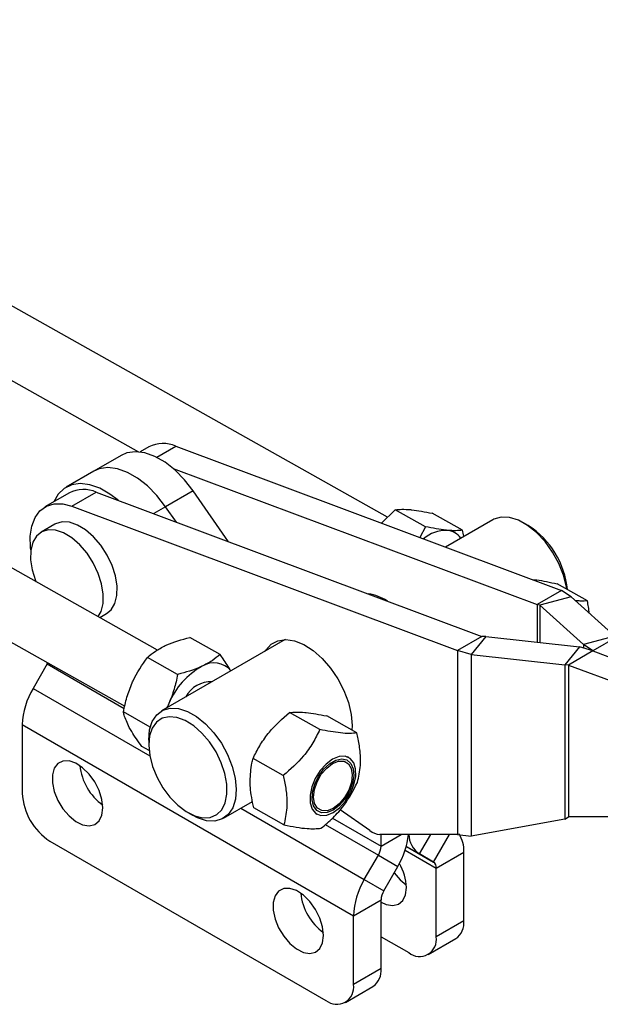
# Model space of a CAD drawing. Extents: x 49 to 390, y 18 to 272.
# Tile 2 of 36: x 116 to 161, y 31 to 107. Entities that reach past the tile are written whole.
import ezdxf

# ---------------------------------------------------------------- set-up
doc = ezdxf.new("R2010")
doc.units = 0
doc.layers.get('0').update_dxf_attribs({"linetype": 'CONTINUOUS'})

msp = doc.modelspace()

# ---------------------------------------------------------------- linework, layer by layer
at = {"color": 7, "linetype": 'CONTINUOUS'}
for p, q in [((144.2104, 68.3558), (76.1918, 106.5897)), ((76.369, 100.7543), (125.0644, 73.3822)), ((126.5343, 58.1498), (58.5141, 96.3846)), ((56.0641, 92.026), (124.0163, 53.8295)), ((125.871, 73.7584), (125.1962, 73.3688)), ((127.9454, 73.8077), (157.5909, 62.7301)), ((123.7472, 73.1097), (121.6259, 71.8851)), ((121.6259, 71.8851), (119.5045, 70.6604)), ((127.7414, 72.102), (155.717, 61.6483)), ((129.2774, 70.385), (127.1561, 69.1604)), ((132.0009, 66.4758), (129.2774, 70.385)), ((119.7545, 70.2274), (117.8807, 69.1457)), ((119.9551, 69.195), (121.829, 70.2768)), ((121.829, 70.2768), (151.4744, 59.1991)), ((119.9551, 69.195), (149.6006, 58.1174)), ((127.9795, 67.9785), (127.1561, 69.1604)), ((143.7425, 67.9048), (144.8028, 68.9268)), ((147.1257, 67.621), (144.8028, 68.9268)), ((149.9756, 67.3559), (147.6526, 68.6616)), ((152.2966, 68.16), (148.667, 66.0647)), ((118.6463, 67.8195), (117.5856, 67.2072)), ((147.1257, 67.621), (146.6982, 66.8004)), ((155.0317, 67.7198), (154.6782, 67.9239)), ((155.3261, 63.5763), (155.5915, 63.555)), ((159.5743, 61.9284), (157.2513, 63.2342)), ((157.5909, 62.7301), (155.717, 61.6483)), ((158.3179, 62.2342), (155.9162, 61.5876)), ((158.3179, 62.2342), (157.5909, 62.7301)), ((158.3179, 62.2342), (161.6784, 59.2188)), ((155.9162, 61.5876), (155.717, 61.6483)), ((155.9162, 61.5876), (159.2767, 58.5722)), ((122.095, 60.6453), (122.6147, 60.9453)), ((131.3362, 57.8092), (129.0132, 59.1149)), ((151.4744, 59.1991), (149.6006, 58.1174)), ((151.7589, 59.1876), (150.6389, 57.8012)), ((151.7589, 59.1876), (151.4744, 59.1991)), ((151.7589, 59.1876), (158.9654, 58.3925)), ((161.6784, 59.2188), (159.2767, 58.5722)), ((161.8776, 59.1581), (160.0038, 58.0763)), ((136.3349, 58.9455), (126.8408, 53.4647)), ((158.9654, 58.3925), (157.8454, 57.0061)), ((160.0038, 58.0763), (158.9654, 58.3925)), ((160.0038, 58.0763), (159.2767, 58.5722)), ((128.0795, 56.2721), (125.7565, 57.5778)), ((150.6389, 57.8012), (149.6006, 58.1174)), ((149.6006, 58.1174), (149.6006, 43.9738)), ((150.6389, 57.8012), (157.8454, 57.0061)), ((150.6389, 57.8012), (150.6389, 43.8468)), ((160.0038, 58.0763), (158.1299, 56.9946)), ((160.0038, 58.0763), (163.6231, 56.7239)), ((118.0546, 57.0847), (116.9688, 55.2041)), ((118.0546, 57.0847), (118.0946, 57.1581)), ((157.8454, 57.0061), (157.8454, 45.1441)), ((158.1299, 56.9946), (157.8454, 57.0061)), ((158.1299, 56.9946), (158.1299, 45.3218)), ((158.1299, 56.9946), (162.4556, 55.3782)), ((127.4095, 54.0355), (127.2794, 53.7179)), ((125.9708, 52.2311), (123.9114, 53.3887)), ((139.0109, 52.0406), (136.6879, 53.3463)), ((141.8607, 51.7754), (139.5378, 53.0812)), ((116.1403, 52.4163), (141.5962, 37.721)), ((116.1403, 52.4163), (116.1403, 47.1377)), ((141.4901, 52.3404), (141.4766, 51.9914)), ((125.8781, 50.4244), (125.3228, 50.7366)), ((125.8542, 51.2842), (125.8542, 50.876)), ((136.2039, 48.5098), (133.8809, 49.8156)), ((141.2384, 49.8846), (141.1437, 49.9378)), ((131.6029, 45.2155), (133.845, 46.5099)), ((128.8678, 45.6558), (129.2213, 45.4516)), ((136.2468, 44.7139), (133.9238, 46.0197)), ((138.6937, 45.5792), (138.7884, 45.5259)), ((142.8467, 44.2727), (140.5641, 45.8747)), ((157.8454, 45.1441), (150.6389, 43.8468)), ((157.8454, 45.1441), (158.1299, 45.3218)), ((158.0556, 45.2765), (158.133, 45.3218)), ((161.204, 45.3171), (158.1299, 45.3218)), ((149.6006, 43.9738), (143.6294, 43.9831)), ((143.7175, 43.0863), (143.7175, 43.9829)), ((149.6006, 43.9738), (150.6389, 43.8468)), ((118.2617, 43.4635), (139.4749, 31.2174)), ((142.4246, 40.5088), (143.5104, 42.3894)), ((143.5104, 42.3894), (145.0104, 41.5232)), ((147.753, 41.8527), (146.6673, 42.4797)), ((147.9601, 41.3948), (150.0815, 42.6194)), ((150.0815, 37.3408), (150.0815, 42.6194)), ((143.9246, 39.6426), (145.0104, 41.5232)), ((147.9601, 36.1162), (147.9601, 41.3948)), ((142.4246, 40.5088), (143.9246, 39.6426)), ((141.5962, 37.721), (143.7175, 38.9456)), ((143.7175, 33.667), (143.7175, 38.9456)), ((141.5962, 32.4424), (141.5962, 37.721)), ((150.0815, 37.3408), (147.9601, 36.1162)), ((143.7175, 36.1158), (145.8388, 34.8912)), ((147.3387, 34.7427), (149.46, 35.9673)), ((143.7175, 33.667), (141.5962, 32.4424)), ((140.9747, 31.0688), (143.0961, 32.2935))]:
    msp.add_line(p, q, dxfattribs=at)
at = {"color": 8, "linetype": 'CONTINUOUS'}
for p, q in [((126.4756, 72.9592), (127.9454, 73.8077)), ((127.1561, 69.1604), (126.2368, 68.6297)), ((155.717, 61.6483), (155.717, 58.7509)), ((155.9162, 61.5876), (155.9162, 58.729)), ((159.2767, 58.5722), (159.2767, 58.2977)), ((118.0546, 57.0847), (123.9773, 53.6656)), ((116.9688, 55.2041), (125.9352, 50.0279)), ((132.9371, 45.9858), (142.4246, 40.5088)), ((139.4318, 44.7439), (143.5104, 42.3894)), ((139.9917, 45.2372), (143.7175, 43.0863)), ((143.7175, 43.0863), (145.2665, 43.9805)), ((146.6673, 42.4797), (147.5318, 43.977)), ((147.753, 41.8527), (148.9783, 43.9748)), ((145.5724, 42.7733), (147.9601, 41.3948)), ((145.6591, 43.0616), (146.6673, 42.4797)), ((145.6591, 43.0615), (147.753, 41.8527))]:
    msp.add_line(p, q, dxfattribs=at)
at = {"color": 7, "linetype": 'CONTINUOUS', "flags": 128}
for points in [[(129.2774, 70.385), (128.611, 71.2383), (127.8816, 71.9791), (127.1139, 72.5824), (126.3337, 73.0279), (125.5675, 73.3004), (124.8411, 73.3907), (124.1793, 73.2958), (123.7472, 73.1097)], [(127.1561, 69.1604), (126.4897, 70.0137), (125.7603, 70.7545), (124.9925, 71.3578), (124.2124, 71.8033), (123.4461, 72.0758), (122.7198, 72.1661), (122.0579, 72.0712), (121.6259, 71.8851)], [(127.1561, 69.1604), (126.4897, 70.0137), (125.7603, 70.7545), (124.9925, 71.3578), (124.2124, 71.8033), (123.4461, 72.0758), (122.7198, 72.1661), (122.0579, 72.0712), (121.6259, 71.8851)], [(123.4988, 69.6528), (122.8712, 70.1332), (122.091, 70.5787), (121.3248, 70.8512), (120.5985, 70.9415), (119.9366, 70.8466), (119.3616, 70.5696), (118.8928, 70.1201), (118.5555, 69.5352)], [(116.7948, 65.8549), (116.7736, 66.0318), (116.7488, 66.9005), (116.8646, 67.678), (117.1169, 68.3361), (117.4965, 68.8509), (117.9896, 69.2038), (118.5785, 69.382), (119.2416, 69.379), (119.9551, 69.195)], [(157.9909, 62.8184), (157.9622, 62.9978), (157.7358, 63.8983), (157.3758, 64.8047), (156.8979, 65.6776), (156.323, 66.4787), (155.6761, 67.173), (154.9856, 67.7301), (154.2817, 68.1258), (153.595, 68.3428), (152.9557, 68.3715), (152.3916, 68.2106), (152.2966, 68.16)], [(118.13, 67.3829), (117.6301, 67.2318), (117.2275, 66.9071), (116.9423, 66.4251), (116.7888, 65.81), (116.7748, 65.0926), (116.901, 64.3089), (117.161, 63.4981), (117.2031, 63.395)], [(121.9754, 60.7125), (122.1974, 61.1151), (122.3508, 61.7302), (122.3648, 62.4476), (122.2386, 63.2313), (121.9787, 64.0421), (121.5979, 64.8392), (121.1154, 65.5827), (120.5554, 66.2353), (119.9461, 66.7643), (119.3178, 67.1431), (118.7022, 67.3529), (118.13, 67.3829)], [(119.1907, 67.9952), (118.6908, 67.8441), (118.6463, 67.8195)], [(122.6147, 60.9453), (122.9728, 61.2454), (123.258, 61.7274), (123.4115, 62.3425), (123.4255, 63.0599), (123.2993, 63.8436), (123.0393, 64.6544), (122.6585, 65.4515), (122.1761, 66.195), (121.6161, 66.8476), (121.0067, 67.3766), (120.3784, 67.7555), (119.7628, 67.9652), (119.1907, 67.9952)], [(134.8121, 58.0664), (134.8633, 58.1473), (135.272, 58.5894), (135.7905, 58.8592), (136.3976, 58.9457), (137.0684, 58.8454), (137.7755, 58.5623), (138.49, 58.108), (139.1825, 57.5011), (139.8248, 56.7666), (140.3904, 55.9343), (140.8564, 55.0385), (141.2036, 54.1158), (141.4177, 53.204), (141.4901, 52.3404)], [(125.8545, 51.2329), (125.9189, 52.0053), (126.1276, 52.6612), (126.4716, 53.172), (126.9358, 53.5153), (127.4998, 53.6761), (128.1392, 53.6474), (128.8258, 53.4305), (129.5298, 53.0348), (130.2203, 52.4776), (130.8671, 51.7833), (131.4421, 50.9822), (131.92, 50.1094), (132.28, 49.2029), (132.5063, 48.3024), (132.5891, 47.4473), (132.5247, 46.6749), (132.316, 46.019), (131.972, 45.5082), (131.5079, 45.1649), (130.9438, 45.0041), (130.3045, 45.0328), (129.6178, 45.2497), (129.2213, 45.4516)], [(125.8545, 50.8301), (125.9335, 50.0374), (126.1497, 49.2026), (126.493, 48.3647), (126.9474, 47.5628), (127.4916, 46.8345), (128.1002, 46.2138), (128.7447, 45.7298), (129.3949, 45.405), (130.0206, 45.2547), (130.5923, 45.2858), (131.0835, 45.497), (131.4711, 45.8784), (131.7369, 46.4121), (131.8687, 47.0731), (131.8601, 47.8306), (131.7116, 48.6491), (131.4302, 49.4904), (131.029, 50.3152), (130.5268, 51.0848), (129.947, 51.7632), (129.3167, 52.3188), (128.6655, 52.7256), (128.0238, 52.9646), (127.4216, 53.0245), (126.887, 52.9026), (126.445, 52.6046), (126.1164, 52.1444), (125.9164, 51.5435), (125.8545, 50.8301)], [(140.0367, 45.6507), (140.5338, 46.0214), (140.9887, 46.5285), (141.3646, 47.131), (141.6311, 47.78), (141.7665, 48.423), (141.7599, 49.0078), (141.6118, 49.487), (141.3342, 49.822), (140.9496, 49.9854), (140.4892, 49.9641), (139.9902, 49.7598), (139.4931, 49.3891), (139.0382, 48.8819), (138.6622, 48.2795), (138.3958, 47.6305), (138.2604, 46.9875), (138.267, 46.4027), (138.4151, 45.9235), (138.6927, 45.5885), (139.0773, 45.4251), (139.5377, 45.4464), (140.0367, 45.6507)], [(122.3275, 46.0156), (122.2554, 46.663), (122.0444, 47.3457), (121.7102, 48.013), (121.2776, 48.6154), (120.7786, 49.1082), (120.2503, 49.455), (119.7318, 49.6299), (119.2616, 49.62), (118.8746, 49.426), (118.5994, 49.0624), (118.4565, 48.556), (118.4565, 47.9445), (118.5994, 47.2731), (118.8746, 46.5918), (119.2616, 45.951), (119.7318, 45.3982), (120.2503, 44.9745), (120.7786, 44.7112), (121.2776, 44.6279), (121.7102, 44.7308), (122.0444, 45.0123), (122.2554, 45.4514), (122.3275, 46.0156)], [(140.0345, 45.8414), (139.5609, 45.6513), (139.1275, 45.6437), (138.7728, 45.8193), (138.5283, 46.1625), (138.4158, 46.6428), (138.4453, 47.2174), (138.6141, 47.8354), (138.9072, 48.4419), (139.2986, 48.9829), (139.7536, 49.4103), (140.2316, 49.6863), (140.6903, 49.7862), (141.0888, 49.7013), (141.3917, 49.4389), (141.5722, 49.0226), (141.6142, 48.4892), (141.514, 47.8861), (141.2804, 47.2669), (140.9342, 46.6867), (140.5063, 46.1971), (140.0345, 45.8414)], [(140.033, 45.9794), (139.5731, 45.799), (139.1564, 45.8051), (138.8236, 45.9973), (138.6072, 46.3567), (138.5285, 46.848), (138.5952, 47.4233), (138.8006, 48.0262), (139.1248, 48.5976), (139.536, 49.0817), (139.9939, 49.4311), (140.4537, 49.6115), (140.8705, 49.6054), (141.2033, 49.4132), (141.4197, 49.0538), (141.4984, 48.5625), (141.4317, 47.9872), (141.2262, 47.3843), (140.902, 46.8129), (140.4909, 46.3288), (140.033, 45.9794)], [(144.7292, 41.0362), (145.1876, 40.4998), (145.6532, 40.1116)], [(139.2981, 36.2187), (139.226, 36.8661), (139.015, 37.5488), (138.6808, 38.2161), (138.2482, 38.8185), (137.7492, 39.3114), (137.2208, 39.6581), (136.7024, 39.833), (136.2322, 39.8231), (135.8451, 39.6291), (135.57, 39.2655), (135.4271, 38.7591), (135.4271, 38.1476), (135.57, 37.4762), (135.8451, 36.7949), (136.2322, 36.1541), (136.7024, 35.6013), (137.2208, 35.1776), (137.7492, 34.9143), (138.2482, 34.831), (138.6808, 34.9339), (139.015, 35.2154), (139.226, 35.6545), (139.2981, 36.2187)], [(143.7175, 38.7696), (144.1131, 38.5881), (144.6121, 38.5049), (145.0448, 38.6078), (145.379, 38.8892), (145.5899, 39.3283), (145.662, 39.8925)]]:
    msp.add_lwpolyline(points, dxfattribs=at)
at = {"color": 7, "linetype": 'CONTINUOUS'}
for centre, radius, start, end in [((126.9583, 71.6767), 2.3486, 65.145849, 117.57912), ((120.8418, 68.1457), 2.3486, 65.145849, 117.57912), ((148.7801, 64.5048), 2.8418, 89.532525, 129.493241), ((148.6855, 65.9315), 1.4198, 35.030357, 85.24182), ((151.4731, 62.1717), 6.5913, 5.414838, 57.322954), ((142.2419, 58.901), 3.5968, 56.969824, 82.051578), ((132.716, 51.8756), 5.7292, 118.74862, 157.852531), ((130.8679, 55.4979), 1.669, 38.699027, 122.937265), ((130.6349, 53.5534), 2.1659, 87.168616, 152.826008), ((121.9082, 52.2193), 5.7712, 148.856262, 178.043503), ((124.7997, 49.6879), 4.2521, 185.691282, 234.303353), ((120.746, 47.3473), 4.6104, 182.605444, 237.394546), ((143.7061, 45.3928), 1.4118, 232.49803, 266.882276), ((139.7761, 44.6221), 6.0828, 329.372726, 353.937522), ((147.6746, 43.996), 1.8205, 180.516567, 236.402633), ((147.6579, 42.7292), 2.426, 357.406832, 32.164381), ((142.2755, 43.1356), 1.4428, 328.856316, 358.043449), ((141.6981, 39.7544), 3.9664, 1.995587, 30.058732), ((147.4595, 41.4441), 0.5031, 354.379808, 54.301793), ((147.364, 37.524), 5.7712, 148.856262, 178.043503), ((141.7703, 39.891), 4.2521, 185.691158, 234.303478), ((145.1595, 38.8963), 1.4428, 148.856352, 178.043413), ((148.6176, 37.1758), 1.4731, 304.878734, 6.433423), ((146.6669, 35.9064), 1.3101, 230.79668, 9.214103), ((142.2537, 33.5019), 1.4731, 304.878734, 6.433423), ((140.303, 32.2326), 1.3101, 230.79668, 9.214103)]:
    msp.add_arc(centre, radius, start, end, dxfattribs=at)
for points, knots in [([(144.8028, 68.9268), (144.9636, 68.9449), (145.2882, 68.9816), (145.7447, 68.9514), (145.9751, 68.9362)], [0, 0, 0, 0, 0.49545807, 1, 1, 1, 1]), ([(145.9751, 68.9362), (146.0091, 68.9329), (146.4939, 68.8861), (147.0943, 68.7698), (147.6526, 68.6616)], [0, 0, 0, 0, 0.0701855, 1, 1, 1, 1]), ([(148.8033, 67.3464), (148.7693, 67.3497), (148.2845, 67.3965), (147.684, 67.5128), (147.1257, 67.621)], [0, 0, 0, 0, 0.0701852, 1, 1, 1, 1]), ([(149.9756, 67.3559), (149.8148, 67.3377), (149.4902, 67.3011), (149.0336, 67.3312), (148.8033, 67.3464)], [0, 0, 0, 0, 0.4954579, 1, 1, 1, 1]), ([(150.075, 66.8775), (150.0744, 66.8835), (150.0575, 67.0375), (150.0157, 67.1998), (149.9756, 67.3559)], [0, 0, 0, 0, 0.0388544, 1, 1, 1, 1]), ([(155.5915, 63.555), (155.6251, 63.5506), (156.1039, 63.4882), (156.6985, 63.3566), (157.2513, 63.2342)], [0, 0, 0, 0, 0.0701852, 1, 1, 1, 1]), ([(159.5743, 61.9284), (159.4086, 61.9154), (159.149, 61.895), (158.7713, 61.9354), (158.6346, 61.95)], [0, 0, 0, 0, 0.6381318, 1, 1, 1, 1]), ([(159.7252, 60.9714), (159.7079, 61.1346), (159.6747, 61.4483), (159.6068, 61.7727), (159.5743, 61.9284)], [0, 0, 0, 0, 0.5199633, 1, 1, 1, 1]), ([(127.1323, 58.4884), (127.1711, 58.5065), (127.7246, 58.764), (128.3923, 58.9458), (129.0132, 59.1149)], [0, 0, 0, 0, 0.0701856, 1, 1, 1, 1]), ([(125.7565, 57.5778), (125.9504, 57.7423), (126.3416, 58.0744), (126.8671, 58.3495), (127.1323, 58.4884)], [0, 0, 0, 0, 0.49545781, 1, 1, 1, 1]), ([(124.5813, 55.6252), (124.6035, 55.6747), (124.9186, 56.38), (125.3528, 57.0007), (125.7565, 57.5778)], [0, 0, 0, 0, 0.0701853, 1, 1, 1, 1]), ([(131.3362, 57.8092), (131.1423, 57.6447), (130.7511, 57.3127), (130.2256, 57.0375), (129.9604, 56.8986)], [0, 0, 0, 0, 0.4954576, 1, 1, 1, 1]), ([(132.1687, 56.5404), (131.9887, 56.8438), (131.7471, 57.2508), (131.4195, 57.6959), (131.3362, 57.8092)], [0, 0, 0, 0, 0.7454645, 1, 1, 1, 1]), ([(129.9604, 56.8986), (129.9216, 56.8806), (129.3681, 56.6231), (128.7004, 56.4412), (128.0795, 56.2721)], [0, 0, 0, 0, 0.0701852, 1, 1, 1, 1]), ([(128.0795, 56.2721), (128.0003, 55.8922), (127.8404, 55.1255), (127.554, 54.401), (127.4095, 54.0355)], [0, 0, 0, 0, 0.495458, 1, 1, 1, 1]), ([(123.9114, 53.3887), (123.9906, 53.7685), (124.1505, 54.5352), (124.4369, 55.2597), (124.5813, 55.6252)], [0, 0, 0, 0, 0.49545789, 1, 1, 1, 1]), ([(127.4095, 54.0355), (127.3883, 53.9853), (127.335, 53.8593), (127.2607, 53.7482), (127.216, 53.6813)], [0, 0, 0, 0, 0.3978617, 1, 1, 1, 1]), ([(124.3645, 52.2046), (124.2092, 52.5375), (124.0102, 52.964), (123.9291, 53.3122), (123.9114, 53.3887)], [0, 0, 0, 0, 0.7804768, 1, 1, 1, 1]), ([(135.0318, 51.7229), (135.0653, 51.7646), (135.5428, 52.3588), (136.1362, 52.8705), (136.6879, 53.3463)], [0, 0, 0, 0, 0.0701852, 1, 1, 1, 1]), ([(136.6879, 53.3463), (136.8487, 53.3645), (137.1733, 53.4011), (137.6299, 53.371), (137.8602, 53.3558)], [0, 0, 0, 0, 0.495458, 1, 1, 1, 1]), ([(137.8602, 53.3558), (137.8942, 53.3525), (138.379, 53.3057), (138.9795, 53.1894), (139.5378, 53.0812)], [0, 0, 0, 0, 0.0701852, 1, 1, 1, 1]), ([(125.3228, 50.7366), (125.0431, 51.1272), (124.6756, 51.6402), (124.4244, 52.0959), (124.3645, 52.2046)], [0, 0, 0, 0, 0.7614488, 1, 1, 1, 1]), ([(133.8809, 49.8156), (134.0382, 50.142), (134.3558, 50.8007), (134.8051, 51.4137), (135.0318, 51.7229)], [0, 0, 0, 0, 0.4954579, 1, 1, 1, 1]), ([(139.0109, 52.0406), (138.8398, 51.6936), (138.4939, 50.9922), (137.6198, 49.7449), (136.7522, 48.9881), (136.2039, 48.5098)], [0, 0, 0, 0, 0.2648552, 0.5354533, 1, 1, 1, 1]), ([(141.8607, 51.7754), (141.6859, 51.7577), (141.3326, 51.722), (140.4439, 51.7665), (139.5657, 51.9345), (139.0109, 52.0406)], [0, 0, 0, 0, 0.2648552, 0.5354532, 1, 1, 1, 1]), ([(141.9037, 47.9795), (141.9983, 48.4), (142.1554, 49.0983), (142.1307, 50.2553), (142.0072, 51.1059), (141.8944, 51.6217), (141.8607, 51.7754)], [0, 0, 0, 0, 0.3806577, 0.6320869, 0.8903094, 1, 1, 1, 1]), ([(133.6498, 48.0596), (133.6753, 48.5436), (133.7079, 49.1638), (133.8498, 49.6982), (133.8809, 49.8156)], [0, 0, 0, 0, 0.7804767, 1, 1, 1, 1]), ([(136.2039, 48.5098), (136.2375, 48.356), (136.3484, 47.8493), (136.473, 46.9985), (136.5001, 45.8397), (136.3414, 45.1344), (136.2468, 44.7139)], [0, 0, 0, 0, 0.1096911, 0.3614799, 0.6193405, 1, 1, 1, 1]), ([(133.9238, 46.0197), (133.8159, 46.5539), (133.6741, 47.2555), (133.6545, 47.9047), (133.6498, 48.0596)], [0, 0, 0, 0, 0.7614489, 1, 1, 1, 1]), ([(139.0967, 44.4488), (139.4126, 44.7143), (140.0512, 45.2512), (141.0877, 46.4072), (141.5877, 47.3707), (141.9037, 47.9795)], [0, 0, 0, 0, 0.2648553, 0.5354533, 1, 1, 1, 1]), ([(136.2468, 44.7139), (136.5664, 44.6502), (137.2125, 44.5215), (138.2637, 44.3856), (138.7741, 44.4243), (139.0967, 44.4488)], [0, 0, 0, 0, 0.2648552, 0.5354534, 1, 1, 1, 1])]:
    msp.add_open_spline(points, degree=3, knots=knots, dxfattribs=at)

doc.saveas('drawing.dxf')
